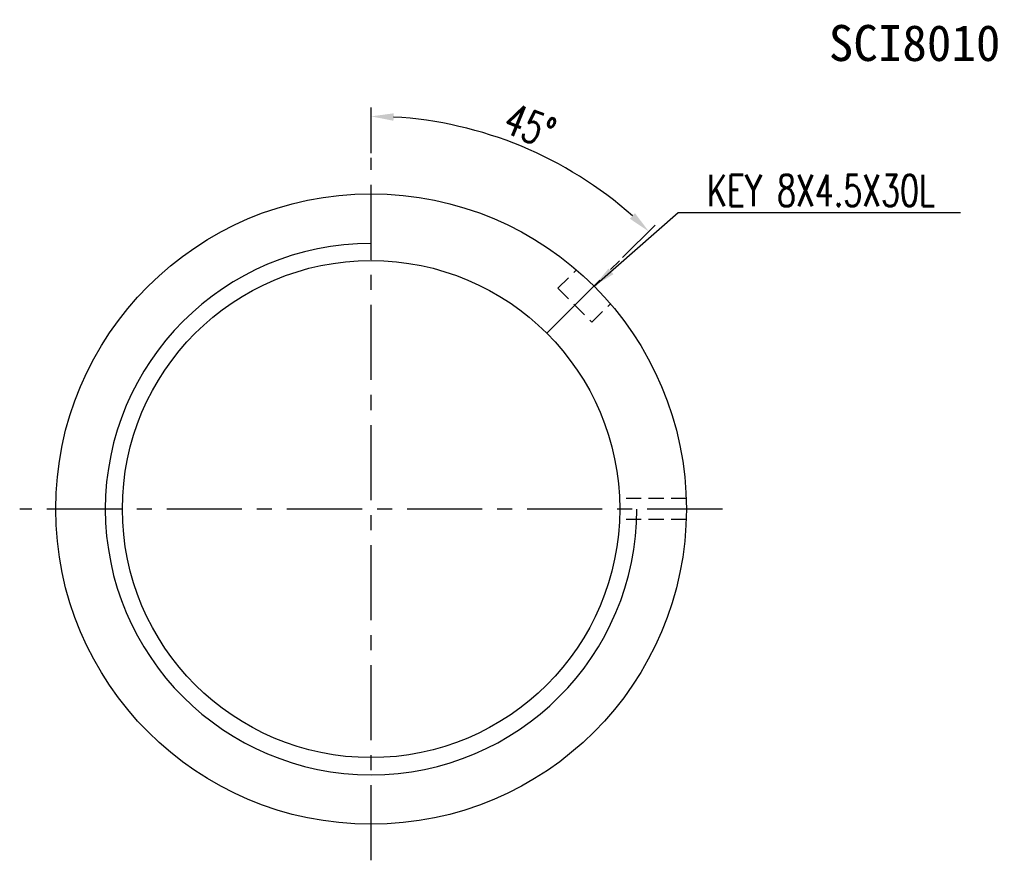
# Model space of a CAD drawing. Extents: x 64 to 344, y 92 to 268.
# Tile 1 of 7: x 64 to 228, y 122 to 262. Entities that reach past the tile are written whole.
import ezdxf
from ezdxf.enums import TextEntityAlignment as Align

# ---------------------------------------------------------------- set-up
doc = ezdxf.new("R2010")
doc.units = 0
doc.header["$MEASUREMENT"] = 0
doc.linetypes.add('CENTER', pattern=[2, 1.25, -0.25, 0.25, -0.25])
doc.linetypes.add('HIDDEN', pattern=[0.375, 0.25, -0.125])
for name, color, linetype in [('CEN', 1, 'CENTER'), ('CHA', 2, 'CONTINUOUS'), ('DIM', 4, 'CONTINUOUS'), ('HID', 2, 'HIDDEN'), ('OUT', 3, 'CONTINUOUS')]:
    doc.layers.add(name, color=color, linetype=linetype)
doc.styles.add('CHN', font='SIMPLEX.shx', dxfattribs={"width": 0.7, "bigfont": 'CHINESET.shx'})
doc.styles.add('T', font='KAIU.TTF')
doc.dimstyles.get("Standard").update_dxf_attribs({"dimscale": 0, "dimtxt": 4, "dimasz": 3, "dimexe": 1, "dimexo": 0.5, "dimgap": 1, "dimtad": 1, "dimdsep": 46, "dimtxsty": 'CHN', "dimcen": 0.09, "dimclrd": 256, "dimclre": 256, "dimclrt": 256, "dimadec": 0, "dimazin": 0, "dimtp": 1, "dimtm": 1, "dimtfac": 0.6, "dimtix": 1, "dimtmove": 2, "dimatfit": 3, "dimfxl": 0, "dimtvp": 0.85, "dimtolj": 1, "dimarcsym": 0})

# ---------------------------------------------------------------- blocks, each defined once
blk = doc.blocks.new('*D4')
at = {"layer": 'DIM', "color": 0, "lineweight": -2, "transparency": 16777216}
for p, q in [((122.31, 239.63), (122.31, 247.28)), ((164.2, 222.27), (169.61, 227.68))]:
    blk.add_line(p, q, dxfattribs=at)
blk.add_arc((122.31, 180.38), 65.4, 48.2858, 86.7142, dxfattribs=at)
at = {"layer": 'DIM', "color": 0, "transparency": 16777216}
for points in [[(126.04, 245.05), (126.07, 246.29), (122.31, 245.78)], [(166.25, 229.65), (165.39, 228.74), (168.55, 226.62)]]:
    blk.add_solid(points, dxfattribs=at)
at = {"layer": 'DIM', "color": 0, "transparency": 16777216, "insert": (148.74, 244.19), "char_height": 5.25, "attachment_point": 5, "rotation": 337.5, "style": 'CHN'}
blk.add_mtext('\\A1;45°', dxfattribs=at)

msp = doc.modelspace()

# ---------------------------------------------------------------- linework, layer by layer
at = {"layer": 'CEN', "color": 0, "ltscale": 10}
for p, q in [((122.306, 121.878), (122.306, 238.878)), ((151.58, 209.653), (163.672, 221.744)), ((180.806, 180.378), (63.806, 180.378))]:
    msp.add_line(p, q, dxfattribs=at)
at = {"layer": 'DIM', "color": 0, "linetype": 'Continuous', "ltscale": 10}
msp.add_arc((122.306, 180.378), 44.25, 90, 0, dxfattribs=at)
at = {"layer": 'HID', "color": 0, "ltscale": 10}
for p, q in [((153.419, 217.148), (156.493, 220.222)), ((153.419, 217.148), (159.075, 211.491)), ((159.075, 211.491), (162.149, 214.565)), ((174.777, 182.128), (163.669, 182.128)), ((174.777, 178.628), (163.669, 178.628))]:
    msp.add_line(p, q, dxfattribs=at)
at = {"layer": 'OUT', "color": 0, "ltscale": 10}
for radius in [52.5, 41.4]:
    msp.add_circle((122.306, 180.378), radius, dxfattribs=at)

# ---------------------------------------------------------------- texts
at = {"layer": 'CHA', "color": 0, "style": 'T'}
msp.add_text('SCI8010', height=6, dxfattribs=at).set_placement((212.809, 258.001), align=Align.MIDDLE)
at = {"layer": 'DIM', "color": 0, "insert": (178.258, 230.803), "char_height": 5.25, "attachment_point": 7, "style": 'CHN'}
msp.add_mtext('\\A1;KEY 8X4.5X30L', dxfattribs=at)

# ---------------------------------------------------------------- dimensions: what is measured, and where the dimension line sits
at = {"layer": 'DIM', "color": 0}
dim = msp.add_angular_dim_2l(base=(155.005, 237.016), line1=((122.306, 121.878), (122.306, 238.878)), line2=((151.58, 209.653), (163.672, 221.744)), dimstyle='Standard', override={"dimscale": 1.5, "dimtxt": 3.5, "dimasz": 2.5, "dimgap": 0.7, "dimclrd": 0, "dimclre": 0, "dimclrt": 0, "dimtmove": 1}, dxfattribs=at)
dim.commit()
dim.dimension.update_dxf_attribs({"geometry": '*D4', "text_midpoint": (148.739, 244.195)})

# ---------------------------------------------------------------- leaders
at = {"layer": 'DIM', "color": 0, "annotation_type": 0, "has_hookline": 1, "hookline_direction": 0, "text_width": 42.175}
msp.add_leader([(159.429, 217.502), (173.458, 229.753), (177.208, 229.753)], dimstyle='Standard', override={"dimscale": 1.5, "dimtxt": 3.5, "dimasz": 2.5, "dimgap": 0.7, "dimclrd": 0, "dimclre": 0, "dimclrt": 0, "dimtmove": 1}, dxfattribs=at)

doc.saveas('drawing.dxf')
